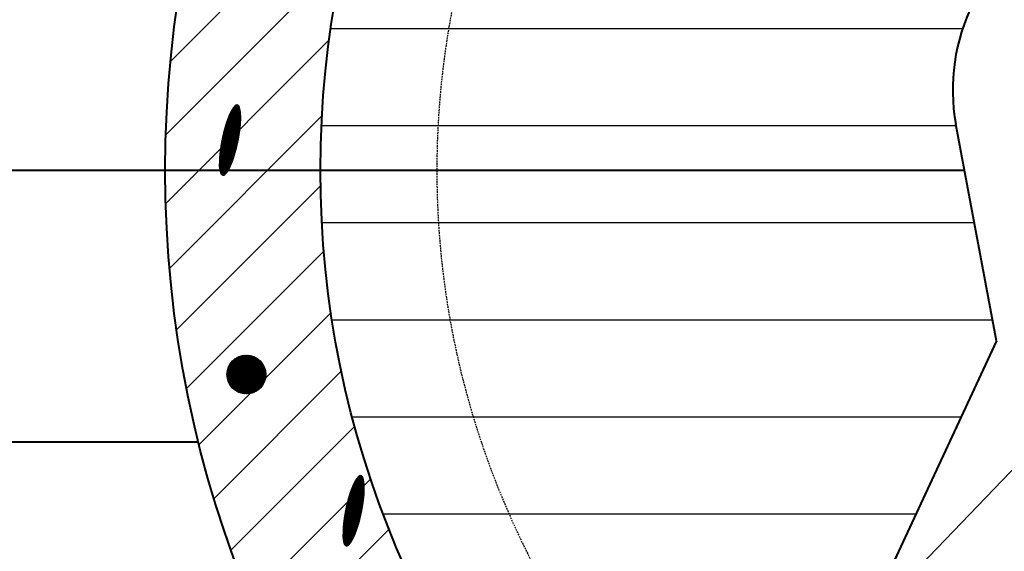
# Model space of a CAD drawing. Header units: millimetres. Extents: x -3143211 to -2549809, y 1060331 to 1341741.
# Tile 29 of 131: x -3033999 to -3030345, y 1085248 to 1087220. Entities that reach past the tile are written whole.
import ezdxf

# ---------------------------------------------------------------- set-up
doc = ezdxf.new("R2010")
doc.units = ezdxf.units.MM
doc.linetypes.add('DASHED2', pattern=[9.525, 6.35, -3.175])
for name, color, linetype in [('7', 2, 'Continuous'), ('8', 2, 'Continuous'), ('REFERENCE', 1, 'Continuous')]:
    doc.layers.add(name, color=color, linetype=linetype)

msp = doc.modelspace()

# ---------------------------------------------------------------- linework, layer by layer
at = {"color": 188}
for p, q in [((-3033439.01762, 1087064.79165), (-3032694.76318, 1087809.0461)), ((-3033456.46674, 1086792.78409), (-3032793.93928, 1087455.31156)), ((-3032843.96325, 1087187.11925), (-3030499.17497, 1087187.11925)), ((-3033456.69852, 1086537.99387), (-3032849.96068, 1087144.73171)), ((-3033202.70254, 1086899.61459), (-3033182.27626, 1086891.02383)), ((-3033201.50184, 1086901.06232), (-3033182.8461, 1086893.21621)), ((-3033200.20149, 1086902.46814), (-3033183.46229, 1086895.42807)), ((-3033198.50141, 1086903.70585), (-3033184.12679, 1086897.66026)), ((-3033196.15987, 1086904.67378), (-3033185.0858, 1086900.01631)), ((-3033191.98616, 1086904.87114), (-3033187.86385, 1086903.1374)), ((-3033442.62639, 1086297.50756), (-3032876.87501, 1086863.25894)), ((-3033224.45418, 1086861.89758), (-3033178.54991, 1086842.59145)), ((-3033223.7583, 1086863.55762), (-3033178.47759, 1086844.51375)), ((-3033223.0527, 1086865.21358), (-3033178.41718, 1086846.44106)), ((-3033222.33738, 1086866.86546), (-3033178.36875, 1086848.3734)), ((-3033221.61234, 1086868.51324), (-3033178.3324, 1086850.31083)), ((-3033220.87759, 1086870.15694), (-3033178.30822, 1086852.25338)), ((-3033220.13052, 1086871.79546), (-3033178.29631, 1086854.20108)), ((-3033219.36153, 1086873.42476), (-3033178.29675, 1086856.15398)), ((-3033218.56967, 1086875.04444), (-3033178.30965, 1086858.11213)), ((-3033217.75489, 1086876.65447), (-3033178.33511, 1086860.07555)), ((-3033216.91711, 1086878.25484), (-3033178.37324, 1086862.0443)), ((-3033216.05626, 1086879.84551), (-3033178.4319, 1086864.02169)), ((-3033215.17224, 1086881.42643), (-3033178.52111, 1086866.01192)), ((-3033214.26495, 1086882.99756), (-3033178.64155, 1086868.01529)), ((-3033213.33426, 1086884.55885), (-3033178.79394, 1086870.0321)), ((-3033212.38004, 1086886.11025), (-3033178.97905, 1086872.06267)), ((-3033211.40214, 1086887.65168), (-3033179.19771, 1086874.10735)), ((-3033210.40038, 1086889.18309), (-3033179.45079, 1086876.1665)), ((-3033209.37458, 1086890.70438), (-3033179.73925, 1086878.24053)), ((-3033208.32454, 1086892.21548), (-3033180.06411, 1086880.32988)), ((-3033207.25005, 1086893.71629), (-3033180.42647, 1086882.43499)), ((-3033206.15087, 1086895.20672), (-3033180.82752, 1086884.55638)), ((-3033205.02675, 1086896.68666), (-3033181.26855, 1086886.69458)), ((-3033203.8774, 1086898.15599), (-3033181.75096, 1086888.85019)), ((-3033236.85548, 1086826.10621), (-3033182.41919, 1086803.21173)), ((-3033236.3478, 1086827.84541), (-3033182.16246, 1086805.05648)), ((-3033235.83492, 1086829.58242), (-3033181.91139, 1086806.9036)), ((-3033235.31685, 1086831.31725), (-3033181.666, 1086808.75311)), ((-3033234.79359, 1086833.0499), (-3033181.42629, 1086810.60501)), ((-3033234.26364, 1086834.77973), (-3033181.19229, 1086812.45931)), ((-3033233.72393, 1086836.50546), (-3033180.964, 1086814.31601)), ((-3033233.17438, 1086838.22705), (-3033180.74145, 1086816.17513)), ((-3033232.61501, 1086839.94451), (-3033180.52464, 1086818.03666)), ((-3033232.04582, 1086841.65784), (-3033180.3136, 1086819.90062)), ((-3033231.46684, 1086843.36705), (-3033180.10834, 1086821.76701)), ((-3033230.87807, 1086845.07214), (-3033179.91033, 1086823.63645)), ((-3033230.27953, 1086846.77313), (-3033179.72324, 1086825.51048)), ((-3033229.67122, 1086848.47), (-3033179.54732, 1086827.3892)), ((-3033229.05316, 1086850.16278), (-3033179.38262, 1086829.27265)), ((-3033228.42535, 1086851.85146), (-3033179.22921, 1086831.16085)), ((-3033227.78781, 1086853.53604), (-3033179.08716, 1086833.05382)), ((-3033227.14053, 1086855.21653), (-3033178.95655, 1086834.95161)), ((-3033226.48352, 1086856.89292), (-3033178.83744, 1086836.85423)), ((-3033225.8168, 1086858.56523), (-3033178.72991, 1086838.76172)), ((-3033225.14035, 1086860.23345), (-3033178.63404, 1086840.67412)), ((-3032878.72053, 1086827.11925), (-3030524.02017, 1086827.11925)), ((-3033246.30469, 1086789.07327), (-3033189.09395, 1086765.01193)), ((-3033245.9077, 1086790.85903), (-3033188.72138, 1086766.80796)), ((-3033245.50537, 1086792.64253), (-3033188.35422, 1086768.60625)), ((-3033245.0977, 1086794.42379), (-3033187.99247, 1086770.40683)), ((-3033244.6847, 1086796.20281), (-3033187.63614, 1086772.20968)), ((-3033244.26637, 1086797.97959), (-3033187.28524, 1086774.01482)), ((-3033243.84273, 1086799.75413), (-3033186.93979, 1086775.82224)), ((-3033243.41378, 1086801.52644), (-3033186.59979, 1086777.63197)), ((-3033242.97954, 1086803.29652), (-3033186.26526, 1086779.44399)), ((-3033242.54, 1086805.06438), (-3033185.9362, 1086781.25831)), ((-3033242.09518, 1086806.83002), (-3033185.61264, 1086783.07494)), ((-3033241.64508, 1086808.59343), (-3033185.29457, 1086784.89389)), ((-3033241.18972, 1086810.35464), (-3033184.98202, 1086786.71515)), ((-3033240.72909, 1086812.11362), (-3033184.67499, 1086788.53874)), ((-3033240.26321, 1086813.8704), (-3033184.3735, 1086790.36466)), ((-3033239.79208, 1086815.62497), (-3033184.07756, 1086792.19291)), ((-3033239.31571, 1086817.37734), (-3033183.78718, 1086794.0235)), ((-3033238.83411, 1086819.12751), (-3033183.50238, 1086795.85643)), ((-3033238.34728, 1086820.87548), (-3033183.22317, 1086797.69172)), ((-3033237.85523, 1086822.62125), (-3033182.94955, 1086799.52936)), ((-3033237.35796, 1086824.36483), (-3033182.68155, 1086801.36936)), ((-3033253.1055, 1086752.8792), (-3033197.66581, 1086729.56272)), ((-3033252.81767, 1086754.71086), (-3033197.18705, 1086731.31408)), ((-3033252.52428, 1086756.54018), (-3033196.71351, 1086733.06764)), ((-3033252.22533, 1086758.36717), (-3033196.24523, 1086734.82341)), ((-3033251.92084, 1086760.19182), (-3033195.78219, 1086736.58138)), ((-3033251.61082, 1086762.01415), (-3033195.32442, 1086738.34157)), ((-3033251.29528, 1086763.83416), (-3033194.87191, 1086740.10397)), ((-3033250.97423, 1086765.65185), (-3033194.42467, 1086741.86859)), ((-3033250.64769, 1086767.46723), (-3033193.98271, 1086743.63543)), ((-3033250.31567, 1086769.28031), (-3033193.54603, 1086745.40449)), ((-3033249.97817, 1086771.09109), (-3033193.11466, 1086747.17578)), ((-3033249.63522, 1086772.89956), (-3033192.68858, 1086748.9493)), ((-3033249.28682, 1086774.70575), (-3033192.26782, 1086750.72505)), ((-3033248.93298, 1086776.50965), (-3033191.85238, 1086752.50304)), ((-3033248.57371, 1086778.31127), (-3033191.44226, 1086754.28328)), ((-3033248.20902, 1086780.1106), (-3033191.03748, 1086756.06575)), ((-3033247.83893, 1086781.90767), (-3033190.63805, 1086757.85048)), ((-3033247.46344, 1086783.70246), (-3033190.24397, 1086759.63745)), ((-3033247.08256, 1086785.49499), (-3033189.85525, 1086761.42669)), ((-3033246.69631, 1086787.28526), (-3033189.47191, 1086763.21818)), ((-3033257.59878, 1086715.71464), (-3033208.62708, 1086695.11843)), ((-3033257.45057, 1086717.60502), (-3033207.99481, 1086696.80523)), ((-3033257.29103, 1086719.49064), (-3033207.37228, 1086698.49612)), ((-3033257.12024, 1086721.37153), (-3033206.7595, 1086700.19112)), ((-3033256.93826, 1086723.24771), (-3033206.15648, 1086701.89022)), ((-3033256.74515, 1086725.11921), (-3033205.56323, 1086703.59343)), ((-3033256.54266, 1086726.98676), (-3033204.97976, 1086705.30076)), ((-3033256.33426, 1086728.85183), (-3033204.40609, 1086707.0122)), ((-3033256.1201, 1086730.71447), (-3033203.84221, 1086708.72776)), ((-3033255.90018, 1086732.57469), (-3033203.28816, 1086710.44746)), ((-3033255.67451, 1086734.4325), (-3033202.74394, 1086712.17129)), ((-3033255.44313, 1086736.2879), (-3033202.20957, 1086713.89926)), ((-3033255.20603, 1086738.1409), (-3033201.68377, 1086715.63084)), ((-3033254.96324, 1086739.99151), (-3033201.16332, 1086717.36467)), ((-3033254.71477, 1086741.83972), (-3033200.64806, 1086719.10068)), ((-3033254.46064, 1086743.68556), (-3033200.138, 1086720.83888)), ((-3033254.20086, 1086745.52901), (-3033199.63313, 1086722.57926)), ((-3033253.93544, 1086747.3701), (-3033199.13348, 1086724.32183)), ((-3033253.66439, 1086749.20882), (-3033198.63904, 1086726.0666)), ((-3033253.38774, 1086751.04519), (-3033198.14981, 1086727.81356)), ((-3033258.46651, 1086692.64699), (-3033216.98052, 1086675.19908)), ((-3033258.46037, 1086690.6917), (-3033217.75998, 1086673.57418)), ((-3033258.46024, 1086694.59708), (-3033216.2239, 1086676.83358)), ((-3033258.44172, 1086688.73114), (-3033218.56234, 1086671.95892)), ((-3033258.44167, 1086696.54198), (-3033215.48464, 1086678.47538)), ((-3033258.41089, 1086698.48175), (-3033214.75515, 1086680.12129)), ((-3033258.41047, 1086686.76528), (-3033219.38765, 1086670.35331)), ((-3033258.36798, 1086700.41642), (-3033214.03538, 1086681.77129)), ((-3033258.36509, 1086684.79348), (-3033220.23599, 1086668.75738)), ((-3033258.31305, 1086702.34603), (-3033213.32532, 1086683.42538)), ((-3033258.29253, 1086682.81024), (-3033221.10745, 1086667.17118)), ((-3033258.24618, 1086704.27063), (-3033212.62499, 1086685.08355)), ((-3033258.18909, 1086680.81403), (-3033222.00211, 1086665.59473)), ((-3033258.16745, 1086706.19023), (-3033211.93437, 1086686.74581)), ((-3033258.07695, 1086708.10488), (-3033211.25347, 1086688.41215)), ((-3033257.97475, 1086710.01462), (-3033210.58228, 1086690.08259)), ((-3033257.86094, 1086711.91947), (-3033209.92082, 1086691.75711)), ((-3033257.73559, 1086713.81946), (-3033209.26908, 1086693.43572)), ((-3033258.0541, 1086678.80454), (-3033222.92011, 1086664.0281)), ((-3033257.88681, 1086676.78147), (-3033223.86156, 1086662.47134)), ((-3033257.68644, 1086674.74448), (-3033224.82662, 1086660.9245)), ((-3033257.45212, 1086672.69321), (-3033225.81544, 1086659.38765)), ((-3033257.18295, 1086670.62729), (-3033226.82819, 1086657.86087)), ((-3033256.87794, 1086668.5463), (-3033227.86507, 1086656.34424)), ((-3033256.53604, 1086666.44979), (-3033228.92628, 1086654.83785)), ((-3033256.1561, 1086664.33728), (-3033230.01205, 1086653.34178)), ((-3033255.7369, 1086662.20826), (-3033231.12263, 1086651.85614)), ((-3033255.27708, 1086660.06216), (-3033232.25828, 1086650.38105)), ((-3033254.77521, 1086657.89837), (-3033233.41929, 1086648.91662)), ((-3033254.22971, 1086655.71623), (-3033234.60594, 1086647.46298)), ((-3033253.63887, 1086653.51502), (-3033235.82071, 1086646.02117)), ((-3033253.00079, 1086651.29395), (-3033237.27891, 1086644.68173)), ((-3033252.29259, 1086649.04338), (-3033239.22861, 1086643.54901)), ((-3033250.8447, 1086646.48172), (-3033242.07216, 1086642.79221)), ((-3033416.30702, 1086069.26849), (-3032882.05953, 1086603.51598)), ((-3032877.27144, 1086467.11925), (-3030456.1737, 1086467.11925)), ((-3033379.25291, 1085851.76415), (-3032869.96135, 1086361.05572)), ((-3033332.61103, 1085643.8476), (-3032843.50309, 1086132.95554)), ((-3032839.57173, 1086107.11925), (-3030388.32722, 1086107.11925)), ((-3033229.35512, 1085903.90417), (-3033157.57219, 1085975.6871)), ((-3033229.31893, 1085901.39477), (-3033155.06279, 1085975.65091)), ((-3033229.30031, 1085906.50456), (-3033160.17259, 1085975.63229)), ((-3033229.20057, 1085898.96755), (-3033152.63557, 1085975.53255)), ((-3033229.14357, 1085909.20688), (-3033162.87491, 1085975.47555)), ((-3033229.00727, 1085896.61526), (-3033150.28328, 1085975.33925)), ((-3033228.87107, 1085912.02497), (-3033165.69299, 1085975.20305)), ((-3033228.74504, 1085894.33191), (-3033147.99993, 1085975.07702)), ((-3033228.46487, 1085914.97675), (-3033168.64477, 1085974.79685)), ((-3033228.41893, 1085892.11243), (-3033145.78045, 1085974.75091)), ((-3033228.03325, 1085889.95253), (-3033143.62055, 1085974.36523)), ((-3033227.901, 1085918.08622), (-3033171.75424, 1085974.23297)), ((-3033227.59168, 1085887.84852), (-3033141.51654, 1085973.92366)), ((-3033227.1461, 1085921.38669), (-3033175.05472, 1085973.47808)), ((-3033227.0974, 1085885.79721), (-3033139.46524, 1085973.42938)), ((-3033226.55317, 1085883.79586), (-3033137.46388, 1085972.88515)), ((-3033226.15138, 1085924.927), (-3033178.59503, 1085972.48335)), ((-3033225.96141, 1085881.84203), (-3033135.51005, 1085972.29339)), ((-3033225.32424, 1085879.93362), (-3033133.60164, 1085971.65622)), ((-3033224.83998, 1085928.78398), (-3033182.45201, 1085971.17196)), ((-3033224.64351, 1085878.06876), (-3033131.73678, 1085970.97549)), ((-3033223.92088, 1085876.24581), (-3033129.91383, 1085970.25286)), ((-3033223.15781, 1085874.4633), (-3033128.13132, 1085969.48978)), ((-3033223.07722, 1085933.09233), (-3033186.76036, 1085969.40919)), ((-3033222.35557, 1085872.71996), (-3033126.38798, 1085968.68755)), ((-3033221.51531, 1085871.01463), (-3033124.68265, 1085967.84729)), ((-3033220.63805, 1085869.34631), (-3033123.01433, 1085966.97003)), ((-3033220.58019, 1085938.13495), (-3033191.80297, 1085966.91217)), ((-3033219.72467, 1085867.7141), (-3033121.38212, 1085966.05665)), ((-3033218.77596, 1085866.11722), (-3033119.78524, 1085965.10794)), ((-3033217.79262, 1085864.55498), (-3033118.223, 1085964.1246)), ((-3033216.77524, 1085863.02678), (-3033116.6948, 1085963.10722)), ((-3033216.46968, 1085944.79104), (-3033198.45906, 1085962.80166)), ((-3033215.72434, 1085861.53209), (-3033115.20011, 1085962.05632)), ((-3033214.64037, 1085860.07048), (-3033113.7385, 1085960.97235)), ((-3033213.52369, 1085858.64158), (-3033112.3096, 1085959.85567)), ((-3033212.37461, 1085857.24507), (-3033110.91309, 1085958.70658)), ((-3033211.19336, 1085855.88074), (-3033109.54876, 1085957.52534)), ((-3033209.98012, 1085854.5484), (-3033108.21642, 1085956.31209)), ((-3033208.73499, 1085853.24793), (-3033106.91596, 1085955.06697)), ((-3033207.45804, 1085851.9793), (-3033105.64732, 1085953.79002)), ((-3033206.14925, 1085850.74251), (-3033104.41053, 1085952.48123)), ((-3033204.80856, 1085849.53761), (-3033103.20564, 1085951.14054)), ((-3033203.43583, 1085848.36475), (-3033102.03278, 1085949.76781)), ((-3033277.27159, 1085444.6286), (-3032804.72172, 1085917.17846)), ((-3033202.03089, 1085847.22412), (-3033100.89214, 1085948.36287)), ((-3033200.59346, 1085846.11596), (-3033099.78398, 1085946.92544)), ((-3033199.12324, 1085845.04059), (-3033098.70861, 1085945.45522)), ((-3033197.61984, 1085843.99841), (-3033097.66643, 1085943.95182)), ((-3033196.08279, 1085842.98987), (-3033096.6579, 1085942.41477)), ((-3033194.51156, 1085842.01552), (-3033095.68355, 1085940.84354)), ((-3033192.90552, 1085841.07598), (-3033094.744, 1085939.23749)), ((-3033191.26395, 1085840.17197), (-3033093.83999, 1085937.59593)), ((-3033189.58604, 1085839.30428), (-3033092.97231, 1085935.91802)), ((-3033187.87088, 1085838.47386), (-3033092.14189, 1085934.20286)), ((-3033186.11741, 1085837.68175), (-3033091.34977, 1085932.44939)), ((-3033184.32446, 1085836.92911), (-3033090.59713, 1085930.65644)), ((-3033182.4907, 1085836.21729), (-3033089.88531, 1085928.82268)), ((-3033180.61462, 1085835.54778), (-3033089.2158, 1085926.9466)), ((-3033178.69453, 1085834.92229), (-3033088.59031, 1085925.02651)), ((-3033176.7285, 1085834.34274), (-3033088.01076, 1085923.06047)), ((-3033174.71433, 1085833.81132), (-3033087.47935, 1085921.04631)), ((-3033172.64953, 1085833.33054), (-3033086.99856, 1085918.98151)), ((-3033170.53123, 1085832.90325), (-3033086.57128, 1085916.86321)), ((-3033168.35613, 1085832.53277), (-3033086.20079, 1085914.68811)), ((-3033166.1204, 1085832.22292), (-3033085.89094, 1085912.45238)), ((-3033163.81955, 1085831.97818), (-3033085.6462, 1085910.15153)), ((-3033161.4483, 1085831.80385), (-3033085.47187, 1085907.78028)), ((-3033159.00035, 1085831.70621), (-3033085.37424, 1085905.33233)), ((-3033156.46809, 1085831.69289), (-3033085.36091, 1085902.80007)), ((-3033153.84221, 1085831.77319), (-3033085.44121, 1085900.17418)), ((-3033151.1111, 1085831.95871), (-3033085.62673, 1085897.44308)), ((-3033148.26, 1085832.26423), (-3033085.93225, 1085894.59198)), ((-3033145.26961, 1085832.70903), (-3033086.37705, 1085891.60159)), ((-3033142.11392, 1085833.31913), (-3033086.98716, 1085888.4459)), ((-3033138.7563, 1085834.13117), (-3033087.7992, 1085885.08828)), ((-3033135.14222, 1085835.19967), (-3033088.86769, 1085881.4742)), ((-3033131.1838, 1085836.6125), (-3033090.28052, 1085877.51578)), ((-3033126.72106, 1085838.52966), (-3033092.19768, 1085873.05304)), ((-3033121.39349, 1085841.31164), (-3033094.97967, 1085867.72547)), ((-3033113.81589, 1085846.34366), (-3033100.01168, 1085860.14787)), ((-3032764.44411, 1085747.11925), (-3030504.84797, 1085747.11925)), ((-3033213.93777, 1085253.40398), (-3032755.09751, 1085712.24423)), ((-3033143.17215, 1085069.61115), (-3032695.73916, 1085517.04414)), ((-3032754.77096, 1085510.53837), (-3032720.23064, 1085496.01162)), ((-3032753.81674, 1085512.08977), (-3032720.41575, 1085498.04219)), ((-3032752.83883, 1085513.6312), (-3032720.63441, 1085500.08686)), ((-3032751.83707, 1085515.1626), (-3032720.88749, 1085502.14602)), ((-3032750.81128, 1085516.6839), (-3032721.17595, 1085504.22005)), ((-3032749.76124, 1085518.195), (-3032721.5008, 1085506.3094)), ((-3032748.68675, 1085519.69581), (-3032721.86316, 1085508.41451)), ((-3032747.58757, 1085521.18624), (-3032722.26421, 1085510.5359)), ((-3032746.46344, 1085522.66617), (-3032722.70525, 1085512.6741)), ((-3032745.3141, 1085524.1355), (-3032723.18765, 1085514.8297)), ((-3032744.13923, 1085525.5941), (-3032723.71296, 1085517.00335)), ((-3032742.93854, 1085527.04184), (-3032724.2828, 1085519.19572)), ((-3032741.63818, 1085528.44766), (-3032724.89899, 1085521.40759)), ((-3032739.93811, 1085529.68537), (-3032725.56349, 1085523.63978)), ((-3032737.59657, 1085530.65329), (-3032726.52249, 1085525.99583)), ((-3032733.42286, 1085530.85066), (-3032729.30055, 1085529.11692)), ((-3032771.10792, 1085474.44952), (-3032720.98401, 1085453.36872)), ((-3032770.48986, 1085476.1423), (-3032720.81931, 1085455.25217)), ((-3032769.86205, 1085477.83098), (-3032720.66591, 1085457.14037)), ((-3032769.2245, 1085479.51556), (-3032720.52386, 1085459.03334)), ((-3032768.57723, 1085481.19604), (-3032720.39325, 1085460.93112)), ((-3032767.92022, 1085482.87244), (-3032720.27414, 1085462.83375)), ((-3032767.25349, 1085484.54475), (-3032720.16661, 1085464.74124)), ((-3032766.57704, 1085486.21297), (-3032720.07074, 1085466.65363)), ((-3032765.89088, 1085487.8771), (-3032719.98661, 1085468.57097)), ((-3032765.19499, 1085489.53714), (-3032719.91429, 1085470.49327)), ((-3032764.48939, 1085491.1931), (-3032719.85388, 1085472.42057)), ((-3032763.77408, 1085492.84497), (-3032719.80545, 1085474.35292)), ((-3032763.04904, 1085494.49276), (-3032719.7691, 1085476.29035)), ((-3032762.31428, 1085496.13645), (-3032719.74492, 1085478.2329)), ((-3032761.56722, 1085497.77497), (-3032719.733, 1085480.1806)), ((-3032760.79823, 1085499.40427), (-3032719.73345, 1085482.1335)), ((-3032760.00637, 1085501.02395), (-3032719.74635, 1085484.09164)), ((-3032759.19158, 1085502.63399), (-3032719.77181, 1085486.05507)), ((-3032758.3538, 1085504.23436), (-3032719.80994, 1085488.02382)), ((-3032757.49295, 1085505.82503), (-3032719.8686, 1085490.00121)), ((-3032756.60894, 1085507.40595), (-3032719.95781, 1085491.99144)), ((-3032755.70165, 1085508.97708), (-3032720.07825, 1085493.99481)), ((-3032782.16579, 1085438.09314), (-3032726.11169, 1085414.51826)), ((-3032781.69991, 1085439.84992), (-3032725.8102, 1085416.34418)), ((-3032781.22878, 1085441.60449), (-3032725.51426, 1085418.17243)), ((-3032780.75241, 1085443.35686), (-3032725.22388, 1085420.00302)), ((-3032780.27081, 1085445.10703), (-3032724.93908, 1085421.83595)), ((-3032779.78398, 1085446.85499), (-3032724.65986, 1085423.67124)), ((-3032779.29193, 1085448.60077), (-3032724.38625, 1085425.50888)), ((-3032778.79466, 1085450.34434), (-3032724.11825, 1085427.34888)), ((-3032778.29218, 1085452.08573), (-3032723.85588, 1085429.19125)), ((-3032777.7845, 1085453.82493), (-3032723.59916, 1085431.036)), ((-3032777.27162, 1085455.56194), (-3032723.34809, 1085432.88312)), ((-3032776.75355, 1085457.29677), (-3032723.1027, 1085434.73263)), ((-3032776.23028, 1085459.02941), (-3032722.86299, 1085436.58453)), ((-3032775.70034, 1085460.75925), (-3032722.62898, 1085438.43883)), ((-3032775.16063, 1085462.48498), (-3032722.4007, 1085440.29553)), ((-3032774.61108, 1085464.20657), (-3032722.17814, 1085442.15465)), ((-3032774.05171, 1085465.92402), (-3032721.96134, 1085444.01618)), ((-3032773.48252, 1085467.63736), (-3032721.7503, 1085445.88014)), ((-3032772.90354, 1085469.34657), (-3032721.54504, 1085447.74653)), ((-3032772.31477, 1085471.05166), (-3032721.34703, 1085449.61597)), ((-3032771.71622, 1085472.75265), (-3032721.15994, 1085451.49)), ((-3032790.72351, 1085400.68527), (-3032733.70452, 1085376.70457)), ((-3032790.36967, 1085402.48917), (-3032733.28907, 1085378.48256)), ((-3032790.0104, 1085404.29078), (-3032732.87896, 1085380.2628)), ((-3032789.64572, 1085406.09012), (-3032732.47418, 1085382.04527)), ((-3032789.27562, 1085407.88719), (-3032732.07474, 1085383.83)), ((-3032788.90014, 1085409.68198), (-3032731.68067, 1085385.61697)), ((-3032788.51926, 1085411.47451), (-3032731.29195, 1085387.4062)), ((-3032788.133, 1085413.26478), (-3032730.90861, 1085389.1977)), ((-3032787.74138, 1085415.05279), (-3032730.53065, 1085390.99145)), ((-3032787.3444, 1085416.83854), (-3032730.15808, 1085392.78748)), ((-3032786.94207, 1085418.62205), (-3032729.79092, 1085394.58577)), ((-3032786.5344, 1085420.40331), (-3032729.42916, 1085396.38634)), ((-3032786.1214, 1085422.18233), (-3032729.07283, 1085398.1892)), ((-3032785.70307, 1085423.95911), (-3032728.72194, 1085399.99433)), ((-3032785.27943, 1085425.73365), (-3032728.37648, 1085401.80176)), ((-3032784.85048, 1085427.50596), (-3032728.03649, 1085403.61148)), ((-3032784.41623, 1085429.27604), (-3032727.70196, 1085405.4235)), ((-3032783.9767, 1085431.0439), (-3032727.3729, 1085407.23783)), ((-3032783.53188, 1085432.80954), (-3032727.04934, 1085409.05446)), ((-3032783.08178, 1085434.57295), (-3032726.73127, 1085410.87341)), ((-3032782.62641, 1085436.33415), (-3032726.41872, 1085412.69467)), ((-3032796.64273, 1085364.12042), (-3032743.12047, 1085341.61036)), ((-3032796.39994, 1085365.97102), (-3032742.60002, 1085343.34419)), ((-3032796.15147, 1085367.81924), (-3032742.08476, 1085345.0802)), ((-3032795.89734, 1085369.66507), (-3032741.57469, 1085346.8184)), ((-3032795.63755, 1085371.50853), (-3032741.06983, 1085348.55878)), ((-3032795.37213, 1085373.34962), (-3032740.57018, 1085350.30135)), ((-3032795.10109, 1085375.18834), (-3032740.07573, 1085352.04612)), ((-3032794.82444, 1085377.02471), (-3032739.58651, 1085353.79308)), ((-3032794.5422, 1085378.85872), (-3032739.10251, 1085355.54224)), ((-3032794.25437, 1085380.69038), (-3032738.62374, 1085357.2936)), ((-3032793.96098, 1085382.5197), (-3032738.15021, 1085359.04716)), ((-3032793.66203, 1085384.34669), (-3032737.68193, 1085360.80293)), ((-3032793.35754, 1085386.17134), (-3032737.21889, 1085362.5609)), ((-3032793.04751, 1085387.99367), (-3032736.76111, 1085364.32109)), ((-3032792.73197, 1085389.81368), (-3032736.3086, 1085366.08349)), ((-3032792.41093, 1085391.63137), (-3032735.86136, 1085367.84811)), ((-3032792.08439, 1085393.44675), (-3032735.4194, 1085369.61495)), ((-3032791.75236, 1085395.25983), (-3032734.98273, 1085371.38401)), ((-3032791.41487, 1085397.0706), (-3032734.55135, 1085373.1553)), ((-3032791.07192, 1085398.87908), (-3032734.12528, 1085374.92882)), ((-3032649.38402, 1085387.11925), (-3030672.19383, 1085387.11925)), ((-3033065.42869, 1084892.79617), (-3032627.49521, 1085330.72965)), ((-3032799.74975, 1085328.32555), (-3032754.76202, 1085309.40489)), ((-3032799.68288, 1085330.25014), (-3032754.06168, 1085311.06307)), ((-3032799.60415, 1085332.16975), (-3032753.37106, 1085312.72533)), ((-3032799.51364, 1085334.0844), (-3032752.69016, 1085314.39167)), ((-3032799.41145, 1085335.99414), (-3032752.01898, 1085316.06211)), ((-3032799.29764, 1085337.89899), (-3032751.35752, 1085317.73663)), ((-3032799.17229, 1085339.79898), (-3032750.70578, 1085319.41524)), ((-3032799.03547, 1085341.69416), (-3032750.06377, 1085321.09794)), ((-3032798.88726, 1085343.58454), (-3032749.4315, 1085322.78474)), ((-3032798.72773, 1085345.47016), (-3032748.80897, 1085324.47564)), ((-3032798.55694, 1085347.35105), (-3032748.1962, 1085326.17064)), ((-3032798.37496, 1085349.22723), (-3032747.59318, 1085327.86974)), ((-3032798.18185, 1085351.09873), (-3032746.99993, 1085329.57295)), ((-3032797.97935, 1085352.96628), (-3032746.41646, 1085331.28027)), ((-3032797.77096, 1085354.83135), (-3032745.84278, 1085332.99172)), ((-3032797.55679, 1085356.69399), (-3032745.27891, 1085334.70728)), ((-3032797.33687, 1085358.55421), (-3032744.72486, 1085336.42698)), ((-3032797.11121, 1085360.41202), (-3032744.18064, 1085338.15081)), ((-3032796.87982, 1085362.26742), (-3032743.64626, 1085339.87878)), ((-3032799.9032, 1085318.62651), (-3032758.41721, 1085301.17859)), ((-3032799.89706, 1085316.67122), (-3032759.19668, 1085299.5537)), ((-3032799.89694, 1085320.57659), (-3032757.6606, 1085302.8131)), ((-3032799.87842, 1085314.71066), (-3032759.99904, 1085297.93844)), ((-3032799.87837, 1085322.5215), (-3032756.92133, 1085304.4549)), ((-3032799.84758, 1085324.46127), (-3032756.19184, 1085306.10081)), ((-3032799.84717, 1085312.7448), (-3032760.82435, 1085296.33282)), ((-3032799.80468, 1085326.39594), (-3032755.47207, 1085307.75081)), ((-3032799.80179, 1085310.773), (-3032761.67269, 1085294.7369)), ((-3032799.72922, 1085308.78976), (-3032762.54414, 1085293.15069)), ((-3032799.62579, 1085306.79355), (-3032763.43881, 1085291.57425)), ((-3032799.4908, 1085304.78406), (-3032764.35681, 1085290.00762)), ((-3032799.32351, 1085302.76098), (-3032765.29826, 1085288.45086)), ((-3032799.12313, 1085300.72399), (-3032766.26332, 1085286.90402)), ((-3032798.88882, 1085298.67273), (-3032767.25213, 1085285.36717)), ((-3032798.61964, 1085296.60681), (-3032768.26488, 1085283.84039)), ((-3032798.31464, 1085294.52582), (-3032769.30176, 1085282.32376)), ((-3032797.97274, 1085292.42931), (-3032770.36298, 1085280.81736)), ((-3032797.5928, 1085290.3168), (-3032771.44875, 1085279.3213)), ((-3032797.17359, 1085288.18777), (-3032772.55933, 1085277.83566)), ((-3032796.71378, 1085286.04167), (-3032773.69498, 1085276.36057)), ((-3032796.21191, 1085283.87789), (-3032774.85598, 1085274.89614)), ((-3032795.66641, 1085281.69575), (-3032776.04264, 1085273.4425)), ((-3032795.07556, 1085279.49454), (-3032777.25741, 1085272.00069)), ((-3032794.43749, 1085277.27346), (-3032778.71561, 1085270.66125)), ((-3032793.72929, 1085275.0229), (-3032780.6653, 1085269.52853)), ((-3032792.2814, 1085272.46124), (-3032783.50885, 1085268.77173))]:
    msp.add_line(p, q, dxfattribs=at)
at = {"lineweight": 40}
for p, q in [((-3030373.66559, 1086029.32318), (-3030524.88971, 1086831.73313)), ((-3052846.83815, 1086661.59191), (-3030492.82448, 1086661.59191)), ((-3030373.66559, 1086029.32318), (-3031405.12783, 1083810.40716)), ((-3039468.15212, 1085653.59191), (-3033335.04722, 1085653.59191))]:
    msp.add_line(p, q, dxfattribs=at)
for radius in [4176, 3600]:
    msp.add_circle((-3029282.528, 1086661.59191), radius, dxfattribs=at)
msp.add_arc((-3029816.24128, 1086959.0807), 720, 153.40713053, 190.18759384, dxfattribs=at)
at = {"layer": '7', "color": 188, "linetype": 'DASHED2'}
msp.add_arc((-3029282.528, 1086661.59191), 3168, 108.54490061, 231.87754931, dxfattribs=at)
at = {"layer": '8', "color": 188}
msp.add_circle((-3033157.35544, 1085903.68742), 72, dxfattribs=at)
for centre, radius, start, end in [((-3033127.34601, 1086688.59437), 131.0742, 181.31304712, 197.30093885), ((-3033243.14035, 1086652.52636), 9.79258, 197.30093885, 258.46747975), ((-3033243.14035, 1086652.52636), 9.79258, 258.46747975, 319.63402066), ((-3033335.54761, 1086731.07654), 131.0742, 319.63402066, 335.62191237), ((-3032668.78271, 1085314.57388), 131.0742, 181.31304712, 197.30093885), ((-3032876.9843, 1085357.05605), 131.0742, 319.63402066, 335.62191237), ((-3032784.57705, 1085278.50588), 9.79258, 197.30093885, 258.46747975), ((-3032784.57705, 1085278.50588), 9.79258, 258.46747975, 319.63402066)]:
    msp.add_arc(centre, radius, start, end, dxfattribs=at)
at = {"layer": 'REFERENCE', "color": 188}
msp.add_line((-3026802.97829, 1089212.1004), (-3031691.10106, 1084116.47743), dxfattribs=at)

doc.saveas('drawing.dxf')
